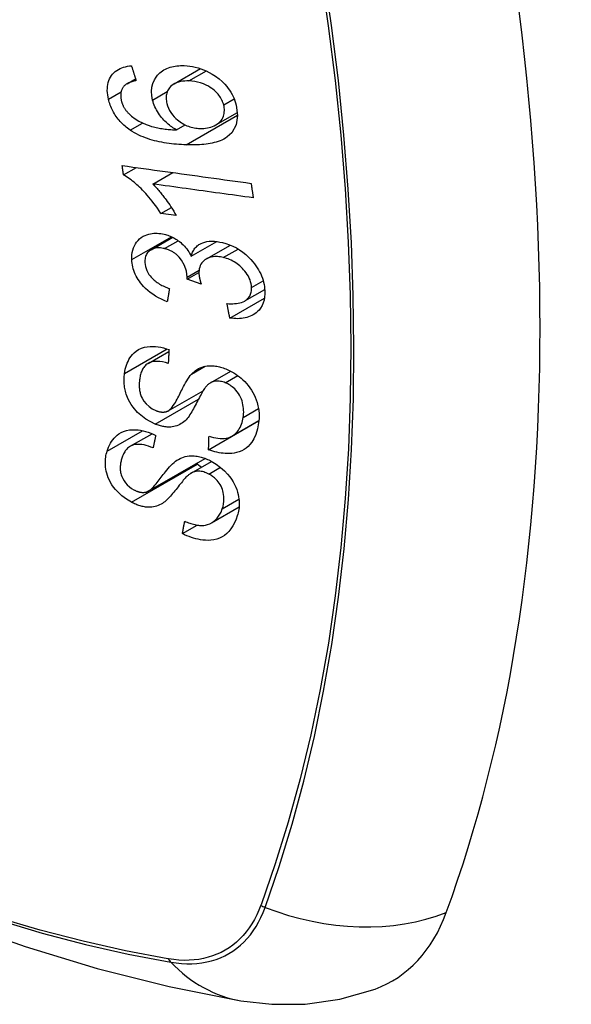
# Model space of a CAD drawing. Header units: inches. Extents: x 145 to 171, y 52.7 to 82.2.
# Tile 4 of 20: x 148.115 to 148.417, y 78.367 to 78.907. Entities that reach past the tile are written whole.
import ezdxf

# ---------------------------------------------------------------- set-up
doc = ezdxf.new("R2010")
doc.units = ezdxf.units.IN
doc.header["$MEASUREMENT"] = 0
doc.layers.add('Visible Edges(ANSI)', color=7, linetype='Continuous', lineweight=25)
doc.layers.add('Visible Tangent Edges(ANSI)', color=7, linetype='Continuous', lineweight=25)

msp = doc.modelspace()

# ---------------------------------------------------------------- linework, layer by layer
at = {"layer": 'Visible Edges(ANSI)'}
for p, q in [((148.19926, 78.87194), (148.2138, 78.88031)), ((148.17347, 78.87203), (148.17816, 78.87474)), ((148.22229, 78.84948), (148.2341, 78.85629)), ((148.2007, 78.84667), (148.20545, 78.84941)), ((148.17157, 78.82198), (148.17865, 78.82606)), ((148.18761, 78.817), (148.19855, 78.8233)), ((148.19206, 78.80082), (148.1978, 78.80413)), ((148.20046, 78.79968), (148.19206, 78.80082)), ((148.18666, 78.78091), (148.19853, 78.78774)), ((148.20871, 78.77733), (148.22277, 78.78543)), ((148.21701, 78.77587), (148.23021, 78.78347)), ((148.20646, 78.76471), (148.21294, 78.76844)), ((148.21418, 78.76208), (148.20646, 78.76471)), ((148.23816, 78.7528), (148.24903, 78.75906)), ((148.22989, 78.74344), (148.24887, 78.75437)), ((148.18502, 78.71851), (148.19646, 78.72509)), ((148.21932, 78.70792), (148.2304, 78.7143)), ((148.19612, 78.69251), (148.21522, 78.70351)), ((148.21824, 78.67118), (148.2457, 78.68699)), ((148.23105, 78.67862), (148.24582, 78.68713)), ((148.2457, 78.68699), (148.24571, 78.68707)), ((148.2458, 78.68693), (148.2457, 78.68699)), ((148.17522, 78.67304), (148.18722, 78.67996)), ((148.18513, 78.64844), (148.21633, 78.66641)), ((148.20865, 78.65831), (148.2199, 78.66479)), ((148.21981, 78.63103), (148.23498, 78.63976)), ((148.20388, 78.62515), (148.21198, 78.62982))]:
    msp.add_line(p, q, dxfattribs=at)
at = {"layer": 'Visible Edges(ANSI)', "flags": 128}
for points in [[(148.16333, 78.86355), (148.16308, 78.86474), (148.16288, 78.86593), (148.16274, 78.86712), (148.16267, 78.86829), (148.16268, 78.86944), (148.16276, 78.87057), (148.16293, 78.87167), (148.16317, 78.87273), (148.1635, 78.87374), (148.16391, 78.8747), (148.16439, 78.87561), (148.16495, 78.87647), (148.16558, 78.87728), (148.16627, 78.87802), (148.16703, 78.87869), (148.16785, 78.8793), (148.16872, 78.87985), (148.16965, 78.88033), (148.17061, 78.88074), (148.17161, 78.88108), (148.17264, 78.88137), (148.17371, 78.8816), (148.17479, 78.88178), (148.1759, 78.88191)], [(148.1759, 78.88191), (148.17601, 78.88156), (148.17611, 78.88122), (148.17622, 78.88088), (148.17633, 78.88054), (148.17643, 78.8802), (148.17654, 78.87986), (148.17665, 78.87952), (148.17676, 78.87918), (148.17686, 78.87884), (148.17697, 78.8785), (148.17708, 78.87816), (148.17719, 78.87782), (148.17729, 78.87748), (148.1774, 78.87714), (148.17751, 78.8768), (148.17762, 78.87646), (148.17772, 78.87612), (148.17783, 78.87578), (148.17794, 78.87544), (148.17805, 78.8751), (148.17816, 78.87476), (148.17826, 78.87442), (148.17837, 78.87408), (148.17848, 78.87374)], [(148.18754, 78.8631), (148.1871, 78.8655), (148.18696, 78.86786), (148.18717, 78.87012), (148.1877, 78.87223), (148.18851, 78.8741), (148.18941, 78.87559), (148.19025, 78.87668), (148.19091, 78.8774), (148.19156, 78.87802), (148.19225, 78.8786), (148.19297, 78.87913), (148.19373, 78.87962), (148.19453, 78.88006), (148.19537, 78.88045), (148.19623, 78.8808), (148.19712, 78.8811), (148.19804, 78.88135), (148.19897, 78.88156), (148.19993, 78.88173), (148.2009, 78.88185), (148.20189, 78.88194), (148.20289, 78.88198), (148.2039, 78.88199), (148.20492, 78.88197)], [(148.20492, 78.88197), (148.20642, 78.88188), (148.20792, 78.88171), (148.20943, 78.88147), (148.21095, 78.88114), (148.21247, 78.88073), (148.21399, 78.88025), (148.2155, 78.87969), (148.217, 78.87905), (148.21856, 78.87829), (148.22027, 78.87735), (148.22209, 78.87619), (148.22397, 78.87479), (148.22568, 78.8733), (148.22707, 78.87189), (148.22818, 78.87061), (148.22904, 78.86951), (148.2298, 78.86843), (148.2305, 78.86733), (148.23114, 78.8662), (148.23171, 78.86506), (148.23223, 78.86389), (148.23268, 78.86272), (148.23307, 78.86154), (148.2334, 78.86035)], [(148.17198, 78.8709), (148.17176, 78.87064), (148.17156, 78.87038), (148.17136, 78.8701), (148.17118, 78.86982), (148.17101, 78.86953), (148.17085, 78.86923), (148.1707, 78.86892), (148.17057, 78.86861), (148.17045, 78.86829), (148.17034, 78.86796), (148.17025, 78.86763), (148.17017, 78.86729), (148.17011, 78.86694), (148.17006, 78.86659), (148.17002, 78.86623), (148.17, 78.86586), (148.17, 78.86549), (148.17, 78.86511), (148.17003, 78.86473), (148.17006, 78.86435), (148.17011, 78.86396), (148.17018, 78.86357), (148.17025, 78.86319), (148.17034, 78.8628)], [(148.17848, 78.87374), (148.17818, 78.87367), (148.17788, 78.87361), (148.17758, 78.87354), (148.17728, 78.87347), (148.17698, 78.87339), (148.17668, 78.87331), (148.17638, 78.87322), (148.17608, 78.87313), (148.17579, 78.87304), (148.1755, 78.87294), (148.17521, 78.87284), (148.17493, 78.87273), (148.17465, 78.87261), (148.17437, 78.87249), (148.17411, 78.87237), (148.17385, 78.87224), (148.17359, 78.8721), (148.17334, 78.87196), (148.17309, 78.8718), (148.17285, 78.87164), (148.17262, 78.87147), (148.17239, 78.87129), (148.17218, 78.8711), (148.17198, 78.8709)], [(148.20748, 78.87354), (148.20629, 78.87355), (148.20512, 78.87351), (148.20397, 78.8734), (148.20285, 78.87323), (148.20176, 78.87297), (148.20073, 78.87263), (148.19975, 78.8722), (148.19883, 78.87168), (148.19801, 78.87107), (148.19733, 78.87045), (148.19679, 78.86982), (148.19636, 78.86923), (148.19602, 78.86868), (148.19572, 78.8681), (148.19548, 78.8675), (148.19527, 78.86686), (148.19512, 78.8662), (148.19501, 78.86552), (148.19496, 78.86483), (148.19495, 78.86411), (148.19499, 78.86339), (148.19507, 78.86265), (148.1952, 78.86191), (148.19536, 78.86117)], [(148.22656, 78.86039), (148.22636, 78.86108), (148.22613, 78.86176), (148.22586, 78.86244), (148.22556, 78.86311), (148.22521, 78.86377), (148.22482, 78.86443), (148.22439, 78.86507), (148.22393, 78.86569), (148.22344, 78.8663), (148.22292, 78.86688), (148.22237, 78.86744), (148.2218, 78.86797), (148.22122, 78.86849), (148.22061, 78.86898), (148.21998, 78.86946), (148.21918, 78.87002), (148.21815, 78.87066), (148.21689, 78.87132), (148.2154, 78.87198), (148.21381, 78.87252), (148.21221, 78.87294), (148.21062, 78.87324), (148.20904, 78.87344), (148.20748, 78.87354)], [(148.17525, 78.84657), (148.17451, 78.84709), (148.17378, 78.84763), (148.17307, 78.84819), (148.17237, 78.84877), (148.17169, 78.84937), (148.17102, 78.84999), (148.17038, 78.85063), (148.16976, 78.85129), (148.16916, 78.85197), (148.16859, 78.85266), (148.16804, 78.85337), (148.16751, 78.8541), (148.16702, 78.85484), (148.16654, 78.8556), (148.1661, 78.85636), (148.16568, 78.85714), (148.1653, 78.85792), (148.16494, 78.85871), (148.1646, 78.85951), (148.1643, 78.86031), (148.16402, 78.86112), (148.16377, 78.86192), (148.16354, 78.86274), (148.16333, 78.86355)], [(148.17034, 78.8628), (148.17042, 78.86249), (148.1705, 78.86218), (148.17059, 78.86187), (148.17069, 78.86156), (148.1708, 78.86125), (148.17092, 78.86094), (148.17104, 78.86064), (148.17117, 78.86034), (148.17131, 78.86003), (148.17145, 78.85973), (148.17161, 78.85943), (148.17177, 78.85914), (148.17194, 78.85884), (148.17211, 78.85855), (148.1723, 78.85827), (148.17249, 78.85799), (148.17268, 78.85771), (148.17289, 78.85744), (148.1731, 78.85717), (148.17331, 78.8569), (148.17353, 78.85664), (148.17376, 78.85638), (148.174, 78.85613), (148.17424, 78.85588)], [(148.2007, 78.84667), (148.20002, 78.84707), (148.19934, 78.84749), (148.19867, 78.84792), (148.19802, 78.84837), (148.19737, 78.84884), (148.19673, 78.84932), (148.19611, 78.84983), (148.19549, 78.85035), (148.19488, 78.85091), (148.19427, 78.8515), (148.19366, 78.85212), (148.19306, 78.85279), (148.19246, 78.8535), (148.19187, 78.85426), (148.19128, 78.85506), (148.19071, 78.85591), (148.19017, 78.85677), (148.18967, 78.85765), (148.18921, 78.85853), (148.18879, 78.85943), (148.18841, 78.86034), (148.18808, 78.86126), (148.18779, 78.86218), (148.18754, 78.8631)], [(148.19536, 78.86117), (148.19574, 78.85988), (148.19623, 78.85861), (148.19684, 78.85737), (148.19756, 78.85617), (148.1984, 78.85502), (148.19931, 78.85395), (148.20022, 78.85303), (148.20109, 78.85226), (148.20186, 78.85163), (148.20257, 78.8511), (148.2033, 78.85061), (148.20405, 78.85015), (148.2048, 78.84973), (148.20558, 78.84935), (148.20636, 78.849), (148.20716, 78.84869), (148.20796, 78.84842), (148.20876, 78.84819), (148.20956, 78.84799), (148.21035, 78.84783), (148.21115, 78.8477), (148.21194, 78.8476), (148.21273, 78.84754), (148.21351, 78.8475)], [(148.2334, 78.86035), (148.23417, 78.85464), (148.23332, 78.84942), (148.23091, 78.84516), (148.22847, 78.84282), (148.22745, 78.84214), (148.22652, 78.84161), (148.22555, 78.84114), (148.22454, 78.84072), (148.2235, 78.84035), (148.22244, 78.84002), (148.22136, 78.83973), (148.22027, 78.83948), (148.21915, 78.83926), (148.21801, 78.83907), (148.21685, 78.83891), (148.21567, 78.83878), (148.21448, 78.83867), (148.21327, 78.83859), (148.21206, 78.83853), (148.21085, 78.83849), (148.20963, 78.83847), (148.20842, 78.83847), (148.20721, 78.83849), (148.20602, 78.83852)], [(148.21351, 78.8475), (148.21457, 78.84749), (148.2156, 78.84753), (148.21661, 78.84764), (148.2176, 78.84779), (148.21857, 78.84801), (148.21953, 78.84828), (148.22047, 78.84862), (148.22138, 78.84901), (148.22224, 78.84946), (148.22305, 78.84996), (148.22379, 78.85053), (148.22446, 78.85116), (148.22507, 78.85186), (148.2256, 78.85262), (148.22602, 78.85341), (148.22635, 78.85421), (148.22659, 78.855), (148.22676, 78.85577), (148.22687, 78.85652), (148.22692, 78.85726), (148.22691, 78.85803), (148.22685, 78.85881), (148.22673, 78.8596), (148.22656, 78.86039)], [(148.17424, 78.85588), (148.17599, 78.85425), (148.17789, 78.85281), (148.1799, 78.85156), (148.18196, 78.85049), (148.1839, 78.84965), (148.18559, 78.84903), (148.18697, 78.8486), (148.18795, 78.84834), (148.18873, 78.84815), (148.18952, 78.84797), (148.19032, 78.84781), (148.19112, 78.84766), (148.19193, 78.84752), (148.19274, 78.84739), (148.19356, 78.84728), (148.19437, 78.84718), (148.19518, 78.84708), (148.19599, 78.847), (148.1968, 78.84692), (148.1976, 78.84686), (148.19839, 78.8468), (148.19917, 78.84675), (148.19994, 78.84671), (148.2007, 78.84667)], [(148.20602, 78.83852), (148.20467, 78.83857), (148.20331, 78.83864), (148.20196, 78.83873), (148.2006, 78.83883), (148.19924, 78.83896), (148.19789, 78.8391), (148.19654, 78.83927), (148.19519, 78.83946), (148.19385, 78.83968), (148.19252, 78.83992), (148.1912, 78.84018), (148.18988, 78.84047), (148.18858, 78.84079), (148.1873, 78.84114), (148.18603, 78.84151), (148.18477, 78.84192), (148.18354, 78.84236), (148.18232, 78.84283), (148.18111, 78.84334), (148.1799, 78.84389), (148.17871, 78.84449), (148.17754, 78.84513), (148.17638, 78.84583), (148.17525, 78.84657)], [(148.17157, 78.82198), (148.17154, 78.8222), (148.17151, 78.82241), (148.17148, 78.82263), (148.17144, 78.82284), (148.17141, 78.82306), (148.17138, 78.82327), (148.17135, 78.82349), (148.17132, 78.8237), (148.17129, 78.82392), (148.17126, 78.82413), (148.17123, 78.82435), (148.1712, 78.82456), (148.17117, 78.82478), (148.17114, 78.82499), (148.17111, 78.82521), (148.17108, 78.82542), (148.17105, 78.82564), (148.17102, 78.82585), (148.17099, 78.82607), (148.17096, 78.82628), (148.17093, 78.8265), (148.1709, 78.82671), (148.17087, 78.82693), (148.17084, 78.82714)], [(148.17084, 78.82714), (148.17376, 78.82674), (148.1767, 78.82633), (148.17964, 78.82592), (148.18258, 78.82551), (148.18553, 78.8251), (148.18849, 78.82469), (148.19144, 78.82428), (148.1944, 78.82387), (148.19736, 78.82346), (148.20033, 78.82305), (148.20329, 78.82264), (148.20626, 78.82223), (148.20922, 78.82182), (148.21218, 78.82141), (148.21514, 78.821), (148.21809, 78.82059), (148.22105, 78.82018), (148.22399, 78.81977), (148.22694, 78.81937), (148.22987, 78.81896), (148.23281, 78.81855), (148.23573, 78.81815), (148.23864, 78.81775), (148.24155, 78.81734)], [(148.19206, 78.80082), (148.19111, 78.80231), (148.19016, 78.80373), (148.18922, 78.80508), (148.18827, 78.80636), (148.18734, 78.80758), (148.18641, 78.80874), (148.1855, 78.80984), (148.18459, 78.81087), (148.18371, 78.81185), (148.18284, 78.81278), (148.18199, 78.81365), (148.18116, 78.81447), (148.18036, 78.81524), (148.17959, 78.81596), (148.17884, 78.81664), (148.17808, 78.8173), (148.17731, 78.81796), (148.17653, 78.8186), (148.17573, 78.81922), (148.17492, 78.81982), (148.1741, 78.8204), (148.17326, 78.82096), (148.17242, 78.82149), (148.17157, 78.82198)], [(148.18761, 78.817), (148.1881, 78.81652), (148.18858, 78.81603), (148.18906, 78.81553), (148.18953, 78.81502), (148.19, 78.8145), (148.19046, 78.81398), (148.19091, 78.81345), (148.19136, 78.81292), (148.1918, 78.81238), (148.19224, 78.81184), (148.19267, 78.81131), (148.19309, 78.81077), (148.1935, 78.81023), (148.19391, 78.80969), (148.19437, 78.80907), (148.19491, 78.80833), (148.19552, 78.80748), (148.19619, 78.80654), (148.19689, 78.80551), (148.19761, 78.80442), (148.19835, 78.80328), (148.19908, 78.8021), (148.19979, 78.80089), (148.20046, 78.79968)], [(148.24276, 78.8094), (148.24048, 78.80971), (148.23819, 78.81003), (148.2359, 78.81034), (148.23361, 78.81066), (148.23132, 78.81098), (148.22902, 78.81129), (148.22672, 78.81161), (148.22442, 78.81193), (148.22212, 78.81224), (148.21982, 78.81256), (148.21751, 78.81288), (148.21521, 78.81319), (148.2129, 78.81351), (148.2106, 78.81383), (148.20829, 78.81415), (148.20599, 78.81447), (148.20369, 78.81478), (148.20138, 78.8151), (148.19908, 78.81542), (148.19678, 78.81573), (148.19449, 78.81605), (148.19219, 78.81637), (148.1899, 78.81668), (148.18761, 78.817)], [(148.24155, 78.81734), (148.2416, 78.81701), (148.24165, 78.81668), (148.2417, 78.81635), (148.24175, 78.81602), (148.2418, 78.81569), (148.24185, 78.81536), (148.2419, 78.81502), (148.24195, 78.81469), (148.242, 78.81436), (148.24205, 78.81403), (148.2421, 78.8137), (148.24215, 78.81337), (148.2422, 78.81304), (148.24225, 78.81271), (148.2423, 78.81238), (148.24236, 78.81205), (148.24241, 78.81171), (148.24246, 78.81138), (148.24251, 78.81105), (148.24256, 78.81072), (148.24261, 78.81039), (148.24266, 78.81006), (148.24271, 78.80973), (148.24276, 78.8094)], [(148.1761, 78.7755), (148.17609, 78.77686), (148.17617, 78.77818), (148.17635, 78.77947), (148.17664, 78.78072), (148.17702, 78.78191), (148.17751, 78.78306), (148.1781, 78.78414), (148.17877, 78.78514), (148.17953, 78.78607), (148.18038, 78.78691), (148.18133, 78.78766), (148.18234, 78.78829), (148.18337, 78.7888), (148.1844, 78.7892), (148.1854, 78.78949), (148.18637, 78.78971), (148.18728, 78.78985), (148.18819, 78.78994), (148.18911, 78.78999), (148.19005, 78.78998), (148.19099, 78.78992), (148.19195, 78.78981), (148.19292, 78.78965), (148.1939, 78.78944)], [(148.1939, 78.78944), (148.19456, 78.78927), (148.19522, 78.78908), (148.19587, 78.78887), (148.19652, 78.78863), (148.19717, 78.78837), (148.19782, 78.78809), (148.19846, 78.78778), (148.19909, 78.78746), (148.19971, 78.7871), (148.20033, 78.78673), (148.20095, 78.78633), (148.20159, 78.78588), (148.20225, 78.78538), (148.20292, 78.78484), (148.2036, 78.78424), (148.20428, 78.78359), (148.20496, 78.78288), (148.2056, 78.78214), (148.20621, 78.78138), (148.20678, 78.7806), (148.20731, 78.7798), (148.20781, 78.77899), (148.20828, 78.77817), (148.20871, 78.77733)], [(148.20871, 78.77733), (148.20887, 78.77794), (148.20906, 78.77853), (148.20927, 78.77911), (148.2095, 78.77967), (148.20977, 78.78021), (148.21007, 78.78073), (148.21039, 78.78124), (148.21075, 78.78172), (148.21113, 78.78218), (148.21155, 78.78261), (148.21199, 78.78301), (148.21246, 78.78339), (148.21296, 78.78373), (148.21352, 78.78407), (148.21421, 78.78443), (148.21507, 78.78479), (148.21609, 78.78511), (148.21729, 78.78538), (148.21864, 78.78555), (148.22003, 78.78561), (148.22146, 78.78555), (148.22291, 78.78541), (148.22438, 78.78517), (148.22586, 78.78485)], [(148.22586, 78.78485), (148.22779, 78.78433), (148.2297, 78.78367), (148.2316, 78.78286), (148.23347, 78.78191), (148.23527, 78.78083), (148.237, 78.77961), (148.23865, 78.77829), (148.24013, 78.77694), (148.24142, 78.77562), (148.24253, 78.77437), (148.24344, 78.77324), (148.24423, 78.77217), (148.24497, 78.77109), (148.24564, 78.76998), (148.24626, 78.76885), (148.24682, 78.76771), (148.24732, 78.76655), (148.24775, 78.76539), (148.24812, 78.76422), (148.24842, 78.76306), (148.24867, 78.7619), (148.24886, 78.76074), (148.24899, 78.75959), (148.24907, 78.75845)], [(148.19403, 78.78154), (148.1933, 78.78169), (148.19257, 78.78181), (148.19185, 78.7819), (148.19114, 78.78194), (148.19043, 78.78194), (148.18975, 78.78189), (148.18909, 78.78179), (148.18846, 78.78165), (148.18784, 78.78145), (148.18725, 78.78121), (148.18669, 78.78092), (148.18616, 78.78059), (148.18566, 78.78021), (148.1852, 78.7798), (148.1848, 78.77934), (148.18444, 78.77886), (148.18413, 78.77833), (148.18387, 78.77777), (148.18365, 78.77718), (148.18349, 78.77657), (148.18337, 78.77594), (148.1833, 78.77528), (148.18328, 78.77461), (148.18329, 78.77393)], [(148.20651, 78.76592), (148.20606, 78.76908), (148.20498, 78.77224), (148.20337, 78.77517), (148.20205, 78.77693), (148.20154, 78.77748), (148.20121, 78.7778), (148.20087, 78.77812), (148.20052, 78.77842), (148.20016, 78.77871), (148.19979, 78.77899), (148.19941, 78.77925), (148.19902, 78.7795), (148.19863, 78.77974), (148.19822, 78.77997), (148.19781, 78.78018), (148.1974, 78.78038), (148.19699, 78.78057), (148.19657, 78.78074), (148.19615, 78.7809), (148.19573, 78.78105), (148.1953, 78.78119), (148.19488, 78.78131), (148.19446, 78.78143), (148.19403, 78.78154)], [(148.19556, 78.75234), (148.19394, 78.75302), (148.19233, 78.75376), (148.19075, 78.75458), (148.18919, 78.75548), (148.18767, 78.75646), (148.1862, 78.75752), (148.18484, 78.75863), (148.18364, 78.75971), (148.18261, 78.76076), (148.18171, 78.76176), (148.18095, 78.7627), (148.18026, 78.76362), (148.17962, 78.76456), (148.17904, 78.76552), (148.1785, 78.76649), (148.17802, 78.76749), (148.17759, 78.76849), (148.17722, 78.76949), (148.1769, 78.7705), (148.17664, 78.7715), (148.17643, 78.77251), (148.17628, 78.77351), (148.17616, 78.77451), (148.1761, 78.7755)], [(148.18329, 78.77393), (148.18338, 78.77283), (148.18359, 78.77172), (148.1839, 78.77061), (148.18434, 78.76951), (148.18489, 78.76842), (148.1855, 78.76743), (148.18612, 78.76658), (148.1867, 78.76589), (148.18721, 78.76533), (148.18774, 78.76481), (148.1883, 78.7643), (148.18888, 78.76382), (148.18947, 78.76336), (148.19008, 78.76292), (148.19071, 78.76251), (148.19135, 78.76211), (148.19201, 78.76174), (148.19267, 78.76138), (148.19334, 78.76104), (148.19402, 78.76072), (148.1947, 78.76041), (148.19538, 78.76013), (148.19606, 78.75985), (148.19674, 78.7596)], [(148.22633, 78.77664), (148.22552, 78.77682), (148.22472, 78.77696), (148.22392, 78.77707), (148.22313, 78.77713), (148.22235, 78.77716), (148.22158, 78.77715), (148.22083, 78.77708), (148.22009, 78.77698), (148.21938, 78.77682), (148.2187, 78.77662), (148.21805, 78.77638), (148.21742, 78.77609), (148.21682, 78.77575), (148.21623, 78.77536), (148.21564, 78.7749), (148.21507, 78.77434), (148.21453, 78.7737), (148.21406, 78.77298), (148.21367, 78.7722), (148.21337, 78.77137), (148.21315, 78.7705), (148.21301, 78.76959), (148.21295, 78.76865), (148.21296, 78.76769)], [(148.24182, 78.76022), (148.24173, 78.76124), (148.24157, 78.76227), (148.24132, 78.7633), (148.24099, 78.76434), (148.24057, 78.76536), (148.24007, 78.76636), (148.23948, 78.76736), (148.23884, 78.76831), (148.23817, 78.76918), (148.23748, 78.76998), (148.2368, 78.77071), (148.23612, 78.77138), (148.23541, 78.77202), (148.23467, 78.77263), (148.23391, 78.77321), (148.23312, 78.77375), (148.23231, 78.77425), (148.23148, 78.77472), (148.23064, 78.77514), (148.22979, 78.77552), (148.22893, 78.77585), (148.22807, 78.77615), (148.2272, 78.77642), (148.22633, 78.77664)], [(148.21296, 78.76769), (148.21297, 78.76746), (148.21299, 78.76724), (148.21301, 78.76702), (148.21303, 78.76679), (148.21306, 78.76656), (148.2131, 78.76633), (148.21314, 78.7661), (148.21318, 78.76587), (148.21322, 78.76564), (148.21327, 78.7654), (148.21332, 78.76516), (148.21338, 78.76492), (148.21343, 78.76468), (148.21349, 78.76444), (148.21355, 78.7642), (148.21362, 78.76396), (148.21368, 78.76372), (148.21375, 78.76348), (148.21382, 78.76325), (148.21389, 78.76301), (148.21396, 78.76277), (148.21404, 78.76254), (148.21411, 78.76231), (148.21418, 78.76208)], [(148.20646, 78.76471), (148.20646, 78.76476), (148.20647, 78.76481), (148.20647, 78.76486), (148.20648, 78.76491), (148.20648, 78.76496), (148.20648, 78.76501), (148.20649, 78.76506), (148.20649, 78.76511), (148.2065, 78.76517), (148.2065, 78.76522), (148.2065, 78.76527), (148.2065, 78.76532), (148.20651, 78.76537), (148.20651, 78.76542), (148.20651, 78.76547), (148.20651, 78.76552), (148.20651, 78.76557), (148.20651, 78.76562), (148.20652, 78.76567), (148.20652, 78.76572), (148.20652, 78.76577), (148.20651, 78.76582), (148.20651, 78.76587), (148.20651, 78.76592)], [(148.19674, 78.7596), (148.19669, 78.7593), (148.19664, 78.75899), (148.19659, 78.75869), (148.19654, 78.75839), (148.19649, 78.75808), (148.19644, 78.75778), (148.19639, 78.75748), (148.19635, 78.75718), (148.1963, 78.75687), (148.19625, 78.75657), (148.1962, 78.75627), (148.19615, 78.75597), (148.1961, 78.75567), (148.19605, 78.75536), (148.196, 78.75506), (148.19595, 78.75476), (148.1959, 78.75446), (148.19586, 78.75415), (148.19581, 78.75385), (148.19576, 78.75355), (148.19571, 78.75325), (148.19566, 78.75295), (148.19561, 78.75264), (148.19556, 78.75234)], [(148.22834, 78.75135), (148.22939, 78.7513), (148.23043, 78.75128), (148.23147, 78.75129), (148.2325, 78.75134), (148.2335, 78.75143), (148.23448, 78.75157), (148.23543, 78.75176), (148.23635, 78.75202), (148.23723, 78.75234), (148.23805, 78.75274), (148.23876, 78.75318), (148.23935, 78.75365), (148.23983, 78.75412), (148.24023, 78.75458), (148.24056, 78.75504), (148.24086, 78.75553), (148.24112, 78.75604), (148.24133, 78.75657), (148.24151, 78.75713), (148.24165, 78.75772), (148.24175, 78.75832), (148.24181, 78.75894), (148.24183, 78.75958), (148.24182, 78.76022)], [(148.24907, 78.75845), (148.24908, 78.75668), (148.24895, 78.75496), (148.24866, 78.7533), (148.2482, 78.75172), (148.24756, 78.75024), (148.24678, 78.74893), (148.24594, 78.74785), (148.24509, 78.74697), (148.24429, 78.74628), (148.24353, 78.74573), (148.24275, 78.74523), (148.24193, 78.74478), (148.24108, 78.74439), (148.24019, 78.74404), (148.23926, 78.74375), (148.23829, 78.74352), (148.2373, 78.74333), (148.23629, 78.7432), (148.23526, 78.74313), (148.23422, 78.7431), (148.23316, 78.74312), (148.23208, 78.74318), (148.23099, 78.74329), (148.22989, 78.74344)], [(148.22989, 78.74344), (148.22983, 78.74377), (148.22976, 78.7441), (148.2297, 78.74443), (148.22963, 78.74476), (148.22957, 78.74509), (148.2295, 78.74542), (148.22944, 78.74575), (148.22937, 78.74607), (148.22931, 78.7464), (148.22924, 78.74673), (148.22918, 78.74706), (148.22911, 78.74739), (148.22905, 78.74772), (148.22898, 78.74805), (148.22892, 78.74838), (148.22886, 78.74871), (148.22879, 78.74904), (148.22873, 78.74937), (148.22866, 78.7497), (148.2286, 78.75003), (148.22854, 78.75036), (148.22847, 78.75069), (148.22841, 78.75102), (148.22834, 78.75135)], [(148.17213, 78.71303), (148.17231, 78.71419), (148.17255, 78.71534), (148.17284, 78.71646), (148.17317, 78.71756), (148.17357, 78.71862), (148.17402, 78.71965), (148.17453, 78.72065), (148.1751, 78.7216), (148.17574, 78.72251), (148.17646, 78.7234), (148.17736, 78.72432), (148.17846, 78.72524), (148.17979, 78.7261), (148.18136, 78.72684), (148.18299, 78.72737), (148.18461, 78.72769), (148.18619, 78.72785), (148.18768, 78.72788), (148.18913, 78.72782), (148.19058, 78.72765), (148.19205, 78.7274), (148.19353, 78.72706), (148.19502, 78.72663), (148.19652, 78.72612)], [(148.19652, 78.72612), (148.1965, 78.7258), (148.19648, 78.72549), (148.19646, 78.72517), (148.19645, 78.72486), (148.19643, 78.72454), (148.19641, 78.72423), (148.19639, 78.72392), (148.19637, 78.7236), (148.19636, 78.72329), (148.19634, 78.72297), (148.19632, 78.72266), (148.1963, 78.72235), (148.19629, 78.72203), (148.19627, 78.72172), (148.19625, 78.72141), (148.19623, 78.72109), (148.19622, 78.72078), (148.1962, 78.72046), (148.19618, 78.72015), (148.19617, 78.71984), (148.19615, 78.71952), (148.19613, 78.71921), (148.19611, 78.7189), (148.1961, 78.71858)], [(148.1961, 78.71858), (148.19454, 78.71902), (148.19298, 78.71936), (148.19145, 78.71958), (148.18995, 78.71966), (148.18851, 78.71959), (148.18714, 78.71935), (148.18595, 78.71896), (148.18504, 78.71852), (148.18437, 78.71809), (148.18389, 78.7177), (148.18345, 78.71729), (148.18305, 78.71685), (148.18269, 78.71638), (148.18235, 78.71588), (148.18205, 78.71536), (148.18177, 78.71482), (148.18152, 78.71427), (148.1813, 78.7137), (148.1811, 78.71311), (148.18093, 78.71251), (148.18077, 78.7119), (148.18064, 78.71129), (148.18052, 78.71067), (148.18042, 78.71004)], [(147.62167, 78.71845), (147.65748, 78.68433), (147.69386, 78.65159), (147.73075, 78.62031), (147.7681, 78.59053), (147.80587, 78.56231), (147.84402, 78.5357), (147.88249, 78.51074), (147.92123, 78.48748), (147.96022, 78.46598), (147.99939, 78.44628), (148.03872, 78.42843), (148.07815, 78.41249), (148.11764, 78.39849), (148.15715, 78.38649), (148.19662, 78.37655), (148.23602, 78.36872)], [(148.20889, 78.71266), (148.20958, 78.71335), (148.21031, 78.71401), (148.21109, 78.71462), (148.21191, 78.71518), (148.21278, 78.71569), (148.21369, 78.71614), (148.21466, 78.71652), (148.21563, 78.71682), (148.21658, 78.71703), (148.21748, 78.71718), (148.21835, 78.71726), (148.21916, 78.71729), (148.21992, 78.71728), (148.22062, 78.71725), (148.22132, 78.71719), (148.22202, 78.7171), (148.22273, 78.71699), (148.22343, 78.71685), (148.22414, 78.71669), (148.22485, 78.7165), (148.22557, 78.7163), (148.22628, 78.71606), (148.22699, 78.71581), (148.22771, 78.71554)], [(148.22771, 78.71554), (148.22883, 78.71507), (148.22993, 78.71454), (148.23102, 78.71397), (148.23209, 78.71335), (148.23314, 78.71267), (148.23416, 78.71196), (148.23515, 78.7112), (148.23612, 78.7104), (148.23707, 78.70954), (148.23804, 78.7086), (148.23901, 78.70757), (148.23996, 78.70644), (148.24089, 78.70523), (148.24176, 78.70394), (148.24254, 78.70263), (148.24324, 78.70129), (148.24384, 78.69995), (148.24437, 78.69859), (148.24486, 78.6971), (148.24534, 78.69525), (148.24573, 78.69306), (148.24594, 78.69063), (148.24591, 78.68823), (148.24567, 78.6859)], [(148.18889, 78.68522), (148.18376, 78.68793), (148.17931, 78.69158), (148.17678, 78.69447), (148.17575, 78.69596), (148.17494, 78.69733), (148.17429, 78.69861), (148.17377, 78.69978), (148.17338, 78.70081), (148.17309, 78.70169), (148.17285, 78.70247), (148.17265, 78.70325), (148.17246, 78.70403), (148.17231, 78.7048), (148.17217, 78.70557), (148.17207, 78.70634), (148.17198, 78.70711), (148.17192, 78.70787), (148.17189, 78.70863), (148.17187, 78.70938), (148.17188, 78.71012), (148.17191, 78.71086), (148.17196, 78.71159), (148.17203, 78.71231), (148.17213, 78.71303)], [(148.18042, 78.71004), (148.18036, 78.70954), (148.1803, 78.70903), (148.18025, 78.70852), (148.18021, 78.708), (148.18018, 78.70749), (148.18017, 78.70696), (148.18017, 78.70644), (148.18018, 78.70591), (148.1802, 78.70537), (148.18024, 78.70483), (148.1803, 78.70429), (148.18038, 78.70374), (148.18048, 78.70319), (148.1806, 78.70264), (148.18074, 78.70209), (148.18091, 78.70154), (148.1811, 78.70098), (148.18133, 78.7004), (148.18183, 78.69938), (148.18275, 78.6979), (148.18406, 78.69627), (148.1856, 78.69481), (148.18735, 78.69359), (148.18921, 78.69268)], [(148.19582, 78.69236), (148.19643, 78.69271), (148.19705, 78.69322), (148.19767, 78.69385), (148.19829, 78.69459), (148.19889, 78.6954), (148.19947, 78.69627), (148.20001, 78.69714), (148.20051, 78.698), (148.20097, 78.69885), (148.20141, 78.69968), (148.20184, 78.70051), (148.20225, 78.70134), (148.20266, 78.70219), (148.20309, 78.70305), (148.20353, 78.70393), (148.20399, 78.70485), (148.20448, 78.7058), (148.20502, 78.7068), (148.2056, 78.70784), (148.20623, 78.70891), (148.20688, 78.70996), (148.20755, 78.71096), (148.20822, 78.71187), (148.20889, 78.71266)], [(148.22737, 78.70791), (148.2267, 78.70816), (148.22604, 78.70837), (148.22537, 78.70855), (148.2247, 78.70869), (148.22404, 78.70878), (148.22339, 78.70883), (148.22275, 78.70884), (148.22216, 78.70881), (148.22161, 78.70874), (148.22111, 78.70864), (148.22064, 78.70851), (148.22021, 78.70835), (148.21982, 78.70818), (148.21943, 78.70798), (148.21907, 78.70777), (148.21871, 78.70753), (148.21837, 78.70728), (148.21804, 78.70701), (148.21773, 78.70672), (148.21743, 78.70643), (148.21714, 78.70612), (148.21686, 78.70581), (148.2166, 78.70549), (148.21634, 78.70516)], [(148.23725, 78.68889), (148.23737, 78.68984), (148.23745, 78.69081), (148.23749, 78.6918), (148.23748, 78.6928), (148.23741, 78.69381), (148.2373, 78.69484), (148.23712, 78.69587), (148.23688, 78.69691), (148.23658, 78.69795), (148.23622, 78.69898), (148.23578, 78.70001), (148.23526, 78.70103), (148.23466, 78.70202), (148.23397, 78.70297), (148.23326, 78.70381), (148.23256, 78.70453), (148.23188, 78.70515), (148.23125, 78.70567), (148.23064, 78.70613), (148.23001, 78.70655), (148.22937, 78.70694), (148.22872, 78.7073), (148.22805, 78.70762), (148.22737, 78.70791)], [(148.21634, 78.70516), (148.21602, 78.70472), (148.21567, 78.7042), (148.2153, 78.70361), (148.21491, 78.70296), (148.21451, 78.70225), (148.21409, 78.70148), (148.21366, 78.70068), (148.21322, 78.69984), (148.21276, 78.69898), (148.2123, 78.6981), (148.21184, 78.6972), (148.21136, 78.6963), (148.21089, 78.6954), (148.21041, 78.69452), (148.20993, 78.69365), (148.20946, 78.6928), (148.20899, 78.69199), (148.20851, 78.69121), (148.20802, 78.69043), (148.2075, 78.68967), (148.20697, 78.68894), (148.20643, 78.68826), (148.20588, 78.68764), (148.20532, 78.68709)], [(148.18921, 78.69268), (148.18951, 78.69256), (148.1898, 78.69246), (148.1901, 78.69236), (148.1904, 78.69226), (148.19069, 78.69218), (148.19099, 78.6921), (148.19128, 78.69203), (148.19158, 78.69197), (148.19187, 78.69192), (148.19216, 78.69188), (148.19245, 78.69185), (148.19273, 78.69183), (148.19302, 78.69182), (148.1933, 78.69182), (148.19357, 78.69183), (148.19384, 78.69185), (148.1941, 78.69188), (148.19436, 78.69192), (148.19462, 78.69197), (148.19487, 78.69203), (148.19511, 78.6921), (148.19535, 78.69218), (148.19559, 78.69226), (148.19582, 78.69236)], [(148.20532, 78.68709), (148.20468, 78.68651), (148.20399, 78.68598), (148.20326, 78.68549), (148.2025, 78.68504), (148.2017, 78.68465), (148.20085, 78.68431), (148.19996, 78.68404), (148.1991, 78.68384), (148.19827, 78.68371), (148.19749, 78.68363), (148.19675, 78.6836), (148.19608, 78.68361), (148.19547, 78.68363), (148.19488, 78.68368), (148.19429, 78.68375), (148.1937, 78.68383), (148.1931, 78.68394), (148.19251, 78.68407), (148.19191, 78.68421), (148.19131, 78.68438), (148.19071, 78.68456), (148.1901, 78.68476), (148.1895, 78.68498), (148.18889, 78.68522)], [(148.21847, 78.67857), (148.21969, 78.67823), (148.22091, 78.67793), (148.22213, 78.67768), (148.22334, 78.67749), (148.22454, 78.67737), (148.22571, 78.67733), (148.22684, 78.67737), (148.22792, 78.6775), (148.22896, 78.67774), (148.22997, 78.67809), (148.23095, 78.67857), (148.23184, 78.67913), (148.23265, 78.67976), (148.23337, 78.68045), (148.23402, 78.68116), (148.23459, 78.68189), (148.2351, 78.68266), (148.23555, 78.68346), (148.23595, 78.68429), (148.23631, 78.68516), (148.23661, 78.68605), (148.23687, 78.68698), (148.23708, 78.68792), (148.23725, 78.68889)], [(148.16255, 78.6704), (148.16292, 78.67152), (148.16335, 78.67261), (148.16384, 78.67367), (148.16438, 78.6747), (148.16498, 78.67568), (148.16565, 78.67661), (148.16638, 78.6775), (148.16718, 78.67832), (148.16806, 78.6791), (148.16907, 78.67986), (148.17025, 78.68056), (148.1716, 78.68118), (148.17314, 78.68167), (148.1748, 78.682), (148.17643, 78.68214), (148.17801, 78.68214), (148.17951, 78.68203), (148.18092, 78.68183), (148.18231, 78.68155), (148.1837, 78.6812), (148.18509, 78.68076), (148.18647, 78.68026), (148.18786, 78.67968), (148.18924, 78.67903)], [(148.24567, 78.6859), (148.24502, 78.68259), (148.24409, 78.67953), (148.24303, 78.67711), (148.24194, 78.6753), (148.24093, 78.67401), (148.23995, 78.67299), (148.23888, 78.67208), (148.2377, 78.67128), (148.23641, 78.6706), (148.23503, 78.67004), (148.23363, 78.66962), (148.23225, 78.66934), (148.23091, 78.66916), (148.22964, 78.66908), (148.22845, 78.66907), (148.22734, 78.66911), (148.22622, 78.6692), (148.2251, 78.66935), (148.22397, 78.66954), (148.22283, 78.66978), (148.22169, 78.67006), (148.22055, 78.67039), (148.2194, 78.67077), (148.21824, 78.67118)], [(148.18924, 78.67903), (148.18918, 78.67874), (148.18912, 78.67845), (148.18906, 78.67817), (148.189, 78.67788), (148.18894, 78.67759), (148.18887, 78.6773), (148.18881, 78.67701), (148.18875, 78.67673), (148.18869, 78.67644), (148.18863, 78.67615), (148.18857, 78.67586), (148.18851, 78.67557), (148.18845, 78.67529), (148.18839, 78.675), (148.18833, 78.67471), (148.18827, 78.67442), (148.18821, 78.67413), (148.18815, 78.67385), (148.18809, 78.67356), (148.18803, 78.67327), (148.18797, 78.67298), (148.18791, 78.67269), (148.18785, 78.67241), (148.18779, 78.67212)], [(148.21824, 78.67118), (148.21825, 78.67149), (148.21826, 78.6718), (148.21827, 78.6721), (148.21828, 78.67241), (148.21829, 78.67272), (148.2183, 78.67303), (148.21831, 78.67334), (148.21832, 78.67364), (148.21833, 78.67395), (148.21833, 78.67426), (148.21834, 78.67457), (148.21835, 78.67488), (148.21836, 78.67518), (148.21837, 78.67549), (148.21838, 78.6758), (148.21839, 78.67611), (148.2184, 78.67642), (148.21841, 78.67672), (148.21842, 78.67703), (148.21843, 78.67734), (148.21844, 78.67765), (148.21845, 78.67796), (148.21846, 78.67827), (148.21847, 78.67857)], [(148.17587, 78.64235), (148.1732, 78.64396), (148.17069, 78.64587), (148.16861, 78.64779), (148.16711, 78.64943), (148.1661, 78.6507), (148.16523, 78.65193), (148.16446, 78.65318), (148.16379, 78.65446), (148.1632, 78.65575), (148.16273, 78.65702), (148.16236, 78.65825), (148.16207, 78.65943), (148.16186, 78.66056), (148.16172, 78.66161), (148.16164, 78.66259), (148.16159, 78.66351), (148.16159, 78.66442), (148.16162, 78.66532), (148.16169, 78.6662), (148.1618, 78.66707), (148.16194, 78.66792), (148.16211, 78.66876), (148.16231, 78.66959), (148.16255, 78.6704)], [(148.18779, 78.67212), (148.18656, 78.67263), (148.18532, 78.67308), (148.18407, 78.67346), (148.18284, 78.67377), (148.18161, 78.67399), (148.18042, 78.67411), (148.17926, 78.67412), (148.17815, 78.67402), (148.17711, 78.67382), (148.17622, 78.67353), (148.17547, 78.67318), (148.17485, 78.67282), (148.17431, 78.67243), (148.17382, 78.67201), (148.17336, 78.67156), (148.17294, 78.67107), (148.17255, 78.67056), (148.1722, 78.67002), (148.17187, 78.66946), (148.17157, 78.66889), (148.1713, 78.6683), (148.17105, 78.66769), (148.17082, 78.66708), (148.17061, 78.66645)], [(148.17061, 78.66645), (148.17046, 78.66594), (148.17032, 78.66543), (148.17019, 78.66491), (148.17008, 78.66439), (148.16997, 78.66386), (148.16989, 78.66332), (148.16981, 78.66278), (148.16976, 78.66223), (148.16973, 78.66167), (148.16971, 78.6611), (148.16972, 78.66052), (148.16976, 78.65994), (148.16982, 78.65935), (148.16991, 78.65875), (148.17004, 78.65813), (148.17026, 78.65736), (148.17061, 78.65642), (148.17112, 78.65533), (148.17183, 78.65413), (148.17267, 78.65295), (148.17364, 78.65185), (148.17475, 78.65083), (148.17595, 78.64994), (148.17722, 78.64918)], [(148.18392, 78.64793), (148.18459, 78.64816), (148.18528, 78.64853), (148.18598, 78.64901), (148.18671, 78.64959), (148.18743, 78.65025), (148.18814, 78.65096), (148.18882, 78.6517), (148.18946, 78.65244), (148.19006, 78.65316), (148.19063, 78.65387), (148.19118, 78.65459), (148.19172, 78.6553), (148.19226, 78.65603), (148.19282, 78.65677), (148.19339, 78.65752), (148.19398, 78.6583), (148.19462, 78.65911), (148.1953, 78.65995), (148.19603, 78.66083), (148.19681, 78.66173), (148.19762, 78.66261), (148.19845, 78.66344), (148.19927, 78.6642), (148.20007, 78.66484)], [(148.20007, 78.66484), (148.20087, 78.66538), (148.2017, 78.66588), (148.20258, 78.66634), (148.20349, 78.66674), (148.20445, 78.66709), (148.20544, 78.66738), (148.20648, 78.6676), (148.20751, 78.66774), (148.2085, 78.66781), (148.20944, 78.66782), (148.21033, 78.66778), (148.21117, 78.6677), (148.21194, 78.66759), (148.21266, 78.66746), (148.21338, 78.66731), (148.21409, 78.66713), (148.2148, 78.66692), (148.21551, 78.6667), (148.21621, 78.66645), (148.21692, 78.66618), (148.21763, 78.66588), (148.21833, 78.66557), (148.21903, 78.66523), (148.21973, 78.66487)], [(148.21973, 78.66487), (148.22237, 78.66332), (148.22486, 78.66149), (148.22702, 78.65956), (148.22868, 78.65779), (148.22986, 78.65635), (148.23085, 78.65498), (148.23174, 78.65357), (148.23252, 78.65214), (148.23319, 78.65068), (148.23374, 78.64926), (148.23417, 78.64789), (148.23449, 78.6466), (148.23473, 78.64539), (148.23489, 78.64428), (148.23499, 78.64326), (148.23505, 78.64227), (148.23505, 78.64129), (148.23502, 78.64032), (148.23494, 78.63937), (148.23482, 78.63844), (148.23467, 78.63752), (148.23447, 78.63662), (148.23425, 78.63573), (148.23398, 78.63487)], [(148.21833, 78.65784), (148.21764, 78.65818), (148.21696, 78.65849), (148.21626, 78.65875), (148.21556, 78.65898), (148.21487, 78.65916), (148.21418, 78.65929), (148.21351, 78.65938), (148.21289, 78.65942), (148.21232, 78.65941), (148.21179, 78.65937), (148.21131, 78.65931), (148.21087, 78.65921), (148.21046, 78.6591), (148.21006, 78.65897), (148.20967, 78.65882), (148.2093, 78.65865), (148.20893, 78.65847), (148.20857, 78.65827), (148.20823, 78.65805), (148.20789, 78.65783), (148.20757, 78.65759), (148.20725, 78.65735), (148.20695, 78.6571), (148.20666, 78.65684)], [(148.21216, 78.66325), (148.21214, 78.66327), (148.21212, 78.66329), (148.2121, 78.66331), (148.21208, 78.66332), (148.21205, 78.66334), (148.21203, 78.66336), (148.21201, 78.66338), (148.21199, 78.6634), (148.21197, 78.66342), (148.21195, 78.66344), (148.21193, 78.66346), (148.21191, 78.66348), (148.21188, 78.6635), (148.21186, 78.66352), (148.21184, 78.66354), (148.21182, 78.66356), (148.2118, 78.66358), (148.21178, 78.6636), (148.21176, 78.66362), (148.21174, 78.66364), (148.21172, 78.66366), (148.2117, 78.66368), (148.21168, 78.6637), (148.21165, 78.66372)], [(148.21426, 78.66154), (148.21418, 78.66161), (148.21409, 78.66167), (148.214, 78.66173), (148.21391, 78.6618), (148.21383, 78.66186), (148.21374, 78.66193), (148.21365, 78.662), (148.21356, 78.66206), (148.21348, 78.66213), (148.21339, 78.6622), (148.2133, 78.66227), (148.21321, 78.66234), (148.21313, 78.66241), (148.21304, 78.66248), (148.21295, 78.66256), (148.21286, 78.66263), (148.21278, 78.66271), (148.21269, 78.66278), (148.2126, 78.66286), (148.21251, 78.66293), (148.21242, 78.66301), (148.21234, 78.66309), (148.21225, 78.66317), (148.21216, 78.66325)], [(148.20666, 78.65684), (148.20626, 78.65648), (148.20583, 78.65605), (148.20538, 78.65556), (148.20489, 78.65501), (148.20438, 78.65441), (148.20385, 78.65377), (148.2033, 78.65309), (148.20274, 78.65238), (148.20216, 78.65164), (148.20156, 78.65089), (148.20096, 78.65013), (148.20036, 78.64936), (148.19975, 78.6486), (148.19913, 78.64785), (148.19852, 78.64711), (148.19792, 78.6464), (148.19732, 78.64571), (148.19673, 78.64505), (148.19611, 78.64441), (148.19548, 78.64378), (148.19484, 78.64318), (148.19419, 78.64263), (148.19354, 78.64213), (148.1929, 78.6417)], [(148.22578, 78.63882), (148.22615, 78.64009), (148.22642, 78.64139), (148.2266, 78.64274), (148.22667, 78.64413), (148.22662, 78.64545), (148.22649, 78.64663), (148.2263, 78.64766), (148.22609, 78.64855), (148.22581, 78.64943), (148.22547, 78.65031), (148.22506, 78.65118), (148.22458, 78.65204), (148.22404, 78.65288), (148.22347, 78.65363), (148.22291, 78.65429), (148.22237, 78.65485), (148.22189, 78.65532), (148.22142, 78.65574), (148.22094, 78.65614), (148.22044, 78.65652), (148.21993, 78.65688), (148.21941, 78.65722), (148.21887, 78.65754), (148.21833, 78.65784)], [(148.17722, 78.64918), (148.17751, 78.64903), (148.1778, 78.64889), (148.17808, 78.64875), (148.17837, 78.64862), (148.17866, 78.6485), (148.17896, 78.64839), (148.17925, 78.64828), (148.17954, 78.64819), (148.17983, 78.6481), (148.18012, 78.64802), (148.18041, 78.64795), (148.1807, 78.64789), (148.18099, 78.64784), (148.18128, 78.6478), (148.18156, 78.64777), (148.18183, 78.64775), (148.18211, 78.64774), (148.18238, 78.64774), (148.18264, 78.64775), (148.18291, 78.64777), (148.18317, 78.64779), (148.18342, 78.64783), (148.18367, 78.64787), (148.18392, 78.64793)], [(148.1929, 78.6417), (148.19216, 78.64126), (148.19139, 78.64087), (148.19058, 78.64052), (148.18974, 78.64022), (148.18887, 78.63997), (148.18796, 78.63979), (148.18702, 78.63966), (148.18612, 78.6396), (148.18526, 78.6396), (148.18445, 78.63964), (148.1837, 78.63972), (148.18301, 78.63982), (148.18239, 78.63993), (148.1818, 78.64006), (148.1812, 78.64021), (148.18061, 78.64037), (148.18001, 78.64056), (148.17942, 78.64076), (148.17883, 78.64098), (148.17823, 78.64122), (148.17764, 78.64148), (148.17705, 78.64175), (148.17646, 78.64204), (148.17587, 78.64235)], [(148.20514, 78.63195), (148.20582, 78.63166), (148.20651, 78.63139), (148.20719, 78.63113), (148.20788, 78.63089), (148.20857, 78.63066), (148.20926, 78.63045), (148.20994, 78.63026), (148.21062, 78.63009), (148.2113, 78.62994), (148.21198, 78.62982), (148.21265, 78.62972), (148.21331, 78.62965), (148.21397, 78.62961), (148.21468, 78.6296), (148.21556, 78.62965), (148.21658, 78.6298), (148.21772, 78.6301), (148.21896, 78.63058), (148.22028, 78.63131), (148.22164, 78.63232), (148.22296, 78.63364), (148.22412, 78.63521), (148.22506, 78.63695), (148.22578, 78.63882)], [(148.23398, 78.63487), (148.23331, 78.63297), (148.23251, 78.63113), (148.23159, 78.62938), (148.23053, 78.62774), (148.22938, 78.6263), (148.22819, 78.62512), (148.22698, 78.62415), (148.22568, 78.62333), (148.22428, 78.62265), (148.22277, 78.62212), (148.22116, 78.62173), (148.21954, 78.62151), (148.21797, 78.62143), (148.21646, 78.62147), (148.21504, 78.62159), (148.21374, 78.62177), (148.21251, 78.622), (148.21127, 78.62229), (148.21004, 78.62264), (148.20881, 78.62304), (148.20757, 78.62349), (148.20634, 78.624), (148.20511, 78.62455), (148.20388, 78.62515)], [(148.20388, 78.62515), (148.20393, 78.62544), (148.20399, 78.62572), (148.20404, 78.626), (148.20409, 78.62628), (148.20414, 78.62657), (148.2042, 78.62685), (148.20425, 78.62713), (148.2043, 78.62742), (148.20435, 78.6277), (148.2044, 78.62798), (148.20446, 78.62826), (148.20451, 78.62855), (148.20456, 78.62883), (148.20461, 78.62911), (148.20467, 78.6294), (148.20472, 78.62968), (148.20477, 78.62996), (148.20483, 78.63025), (148.20488, 78.63053), (148.20493, 78.63081), (148.20498, 78.6311), (148.20504, 78.63138), (148.20509, 78.63166), (148.20514, 78.63195)], [(148.23602, 78.36872), (148.25297, 78.3668), (148.27117, 78.36694), (148.29027, 78.36962), (148.30964, 78.37519)]]:
    msp.add_lwpolyline(points, dxfattribs=at)
at = {"layer": 'Visible Edges(ANSI)'}
for centre, major_axis, start_param, end_param in [((147.48146, 79.267), (-0.64835, 1.12588), 3.592663, 4.265186), ((148.23043, 78.53302), (0.08841, -0.15353), 6.184194, 6.734256)]:
    msp.add_ellipse(centre, major_axis=major_axis, ratio=0.578093, start_param=start_param, end_param=end_param, dxfattribs=at)
at = {"layer": 'Visible Tangent Edges(ANSI)'}
for p, q in [((148.20748, 78.87354), (148.21702, 78.87903)), ((148.16333, 78.86355), (148.17022, 78.86751)), ((148.18754, 78.8631), (148.19556, 78.86772)), ((148.22656, 78.86039), (148.2323, 78.8637)), ((148.20602, 78.83852), (148.23417, 78.85473)), ((148.17525, 78.84657), (148.18202, 78.85047)), ((148.1761, 78.7755), (148.1979, 78.78805)), ((148.19403, 78.78154), (148.20158, 78.78588)), ((148.22633, 78.77664), (148.23447, 78.78133)), ((148.20651, 78.76592), (148.21302, 78.76967)), ((148.24182, 78.76022), (148.24821, 78.7639)), ((148.17213, 78.71303), (148.19548, 78.72648)), ((148.20889, 78.71266), (148.21644, 78.71701)), ((148.22737, 78.70791), (148.23427, 78.71188)), ((148.18889, 78.68522), (148.21265, 78.6989)), ((148.23725, 78.68889), (148.24563, 78.69372)), ((148.16255, 78.6704), (148.18203, 78.68162)), ((148.20007, 78.66484), (148.20306, 78.66656)), ((148.17587, 78.64235), (148.21216, 78.66325)), ((148.21833, 78.65784), (148.22478, 78.66156)), ((148.22578, 78.63882), (148.23491, 78.64408)), ((148.24708, 78.42147), (148.24696, 78.42115)), ((148.19623, 78.39171), (148.1959, 78.39176))]:
    msp.add_line(p, q, dxfattribs=at)
at = {"layer": 'Visible Tangent Edges(ANSI)', "flags": 128}
for points in [[(148.27939, 78.93428), (148.28385, 78.9039), (148.28764, 78.87376), (148.29075, 78.84388), (148.29318, 78.81429), (148.29492, 78.78503), (148.29598, 78.75612), (148.29634, 78.72761), (148.29601, 78.69948), (148.29499, 78.67174), (148.29327, 78.64439), (148.29086, 78.61747), (148.28776, 78.59102), (148.28396, 78.56506), (148.27948, 78.53964), (148.27432, 78.51477), (148.26849, 78.4905), (148.262, 78.46684), (148.25486, 78.44383), (148.24708, 78.42147)], [(148.24926, 78.42), (148.25699, 78.44246), (148.26407, 78.46559), (148.27051, 78.48935), (148.27628, 78.51373), (148.28139, 78.53869), (148.28582, 78.56421), (148.28956, 78.59026), (148.29263, 78.6168), (148.29501, 78.6438), (148.2967, 78.67123), (148.2977, 78.69904), (148.29803, 78.72724), (148.29767, 78.75583), (148.29664, 78.7848), (148.29492, 78.81414), (148.29252, 78.8438), (148.28945, 78.87375), (148.28571, 78.90395), (148.28129, 78.93441)], [(148.24696, 78.42115), (148.24587, 78.41843), (148.24467, 78.41582), (148.24337, 78.41333), (148.24197, 78.41096), (148.24047, 78.4087), (148.23887, 78.40657), (148.23717, 78.40456), (148.23538, 78.40268), (148.2335, 78.40093), (148.23153, 78.39932), (148.22947, 78.39785), (148.22732, 78.39651), (148.2251, 78.39531), (148.2228, 78.39426), (148.22042, 78.39335), (148.21798, 78.39258), (148.21546, 78.39196), (148.21288, 78.39148), (148.21024, 78.39115), (148.20754, 78.39097), (148.20478, 78.39093), (148.20198, 78.39104), (148.19912, 78.3913), (148.19623, 78.39171)], [(148.19748, 78.38995), (148.20045, 78.3895), (148.20338, 78.3892), (148.20626, 78.38906), (148.20909, 78.38907), (148.21187, 78.38924), (148.21458, 78.38956), (148.21723, 78.39003), (148.21981, 78.39065), (148.22232, 78.39143), (148.22476, 78.39236), (148.22711, 78.39343), (148.22939, 78.39465), (148.23158, 78.39602), (148.23368, 78.39754), (148.23569, 78.39919), (148.23761, 78.40099), (148.23943, 78.40292), (148.24115, 78.40498), (148.24277, 78.40718), (148.24428, 78.4095), (148.24569, 78.41195), (148.24699, 78.41451), (148.24818, 78.4172), (148.24926, 78.42)], [(148.1959, 78.39176), (148.17271, 78.39613), (148.14932, 78.40137), (148.12573, 78.40748), (148.10197, 78.41446)], [(148.10313, 78.41296), (148.12699, 78.4059), (148.15068, 78.39971), (148.17418, 78.39439), (148.19748, 78.38995)]]:
    msp.add_lwpolyline(points, dxfattribs=at)
at = {"layer": 'Visible Tangent Edges(ANSI)'}
for centre, major_axis, ratio, start_param, end_param in [((147.8629, 78.92556), (-0.17285, 0.30015), 0.578093, 5.049711, 10.658253), ((148.252, 78.42669), (-0.00927, 0.00331), 0.734251, 1.273722, 1.537429), ((148.28214, 78.50029), (-0.11091, 0.0406), 0.734358, 1.543031, 2.451391), ((148.20235, 78.39788), (0.0017, 0.00969), 0.732637, 2.381624, 2.645331), ((148.25601, 78.48512), (-0.01999, -0.11641), 0.735728, 5.784249, 6.283185)]:
    msp.add_ellipse(centre, major_axis=major_axis, ratio=ratio, start_param=start_param, end_param=end_param, dxfattribs=at)
msp.add_ellipse((147.86349, 78.9259), major_axis=(0.17078, -0.29656), ratio=0.578093, dxfattribs=at)

doc.saveas('drawing.dxf')
